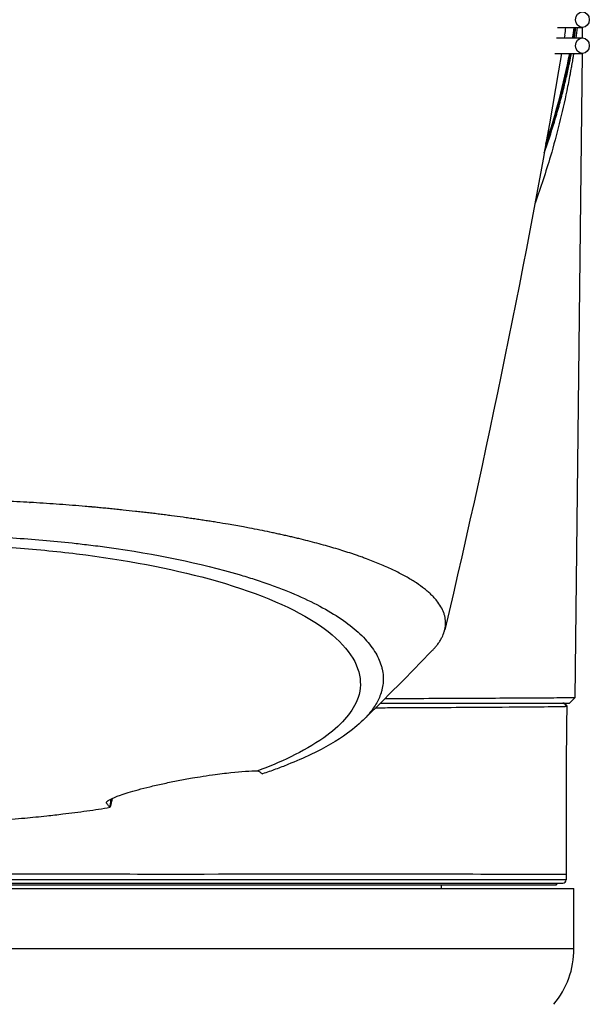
# Model space of a CAD drawing. Header units: millimetres. Extents: x 0 to 3390, y 0 to 1680.
# Tile 131 of 194: x 1546 to 1579, y 784 to 841. Entities that reach past the tile are written whole.
import ezdxf

# ---------------------------------------------------------------- set-up
doc = ezdxf.new("R2010")
doc.units = ezdxf.units.MM
doc.header["$LTSCALE"] = 0.2

# ---------------------------------------------------------------- blocks, each defined once
blk = doc.blocks.new('A$C0fba9c1c')
for p, q in [((38.048, 425.3), (39.49, 425.3)), ((39.481, 425.3), (39.474, 424.7)), ((37.987, 424.7), (39.49, 424.7)), ((37.891, 423.8), (39.49, 423.8)), ((39.464, 423.8), (39.048, 386.6)), ((14.059, 397.322), (14.059, 397.321)), ((14.799, 397.234), (14.8, 397.234)), ((18.939, 396.635), (18.939, 396.635)), ((27.828, 386.3), (38.745, 386.3)), ((37.257, 386.07), (37.257, 386.07)), ((38.55, 386.092), (38.55, 386.093)), ((38.55, 386.093), (38.55, 386.092)), ((12.235, 380.459), (12.268, 380.763)), ((12.213, 380.278), (12.215, 380.278)), ((12.215, 380.278), (12.215, 380.278)), ((37.996, 376.423), (37.996, 376.428)), ((37.997, 376.428), (37.997, 376.423)), ((38.55, 376.4), (38.55, 376.1)), ((-38.35, 375.9), (38.35, 375.9)), ((-37.997, 375.8), (37.997, 375.8)), ((38.55, 376.1), (0.5, 376.1)), ((31.352, 375.6), (31.352, 375.8)), ((37.996, 375.8), (37.996, 375.9)), ((37.997, 375.9), (37.997, 375.8)), ((-39, 375.6), (39, 375.6)), ((39, 372.12), (39, 375.6)), ((-39, 372.12), (39, 372.12))]:
    blk.add_line(p, q)
for centre, radius, start, end in [((0, 431.3), 39.476, 350.3756, 351.2577), ((0, 431.3), 39.537, 350.3904, 351.2712), ((0, 431.3), 39.537, 340.6859, 349.0649), ((0, 431.3), 39.476, 341.2494, 349.048), ((38.35, 376.1), 0.2, 270, 0), ((34, 372.12), 5, 320, 0)]:
    blk.add_arc(centre, radius, start, end)
for centre in [(39.49, 425.75), (39.49, 424.25)]:
    blk.add_ellipse(centre, major_axis=(0, -0.45), ratio=0.87734)
for centre, major_axis, ratio, start_param, end_param in [((0, 430.993), (0, -35.162), 0.999962, 0.320529, 0.320633), ((38.35, 386.1), (0, 0.2), 0.999987, 4.712389, 6.283135), ((3.21, 381.438), (9.023, -0.997), 0.709331, 6.257848, 6.285881), ((15.935, 379.5), (0, -3.1), 0.898794, 0.133956, 0.136093)]:
    blk.add_ellipse(centre, major_axis=major_axis, ratio=ratio, start_param=start_param, end_param=end_param)
for points in [[(38.465, 424.851), (38.49, 425.001), (38.514, 425.15), (38.537, 425.3)], [(39.016, 424.7), (39.048, 424.885), (39.081, 425.091), (39.114, 425.3)], [(39.182, 425.3), (39.155, 425.082), (39.129, 424.882), (39.105, 424.7)], [(38.465, 424.851), (38.456, 424.801), (38.448, 424.75), (38.439, 424.7)], [(38.287, 423.8), (36.461, 413.033), (34.199, 401.764), (31.541, 390.533)], [(7.555, 397.881), (7.568, 397.88), (7.58, 397.879), (7.593, 397.878)], [(12.722, 397.466), (12.723, 397.466), (12.724, 397.467), (12.725, 397.467)], [(30.84, 389.354), (29.504, 387.959), (28.14, 386.6), (26.798, 385.287)], [(39.048, 386.6), (39.048, 386.6), (39.048, 386.6), (39.048, 386.6)], [(38.585, 386.096), (38.586, 386.096), (38.587, 386.096), (38.587, 386.095)], [(12.338, 380.796), (12.299, 380.629), (12.26, 380.465), (12.221, 380.304)], [(12.319, 380.788), (12.292, 380.676), (12.264, 380.567), (12.235, 380.46)], [(16.301, 376.429), (16.305, 376.429), (16.308, 376.428), (16.312, 376.428)], [(17.046, 376.428), (17.05, 376.428), (17.054, 376.429), (17.058, 376.43)], [(34.595, 376.427), (34.595, 376.427), (34.595, 376.427), (34.596, 376.427)], [(34.919, 376.426), (34.919, 376.426), (34.919, 376.426), (34.92, 376.426)]]:
    blk.add_open_spline(points, degree=3)
for points, knots in [([(38.976, 423.8), (38.97, 423.76), (38.964, 423.722), (38.959, 423.687), (38.95, 423.635), (38.938, 423.559), (38.936, 423.545), (38.931, 423.516), (38.916, 423.422), (38.889, 423.264), (38.88, 423.207), (38.869, 423.142), (38.856, 423.07), (38.851, 423.04), (38.846, 423.01), (38.84, 422.978), (38.83, 422.922), (38.82, 422.863), (38.808, 422.799), (38.797, 422.735), (38.779, 422.636), (38.771, 422.596), (38.712, 422.278), (38.653, 421.973), (38.587, 421.652), (38.323, 420.369), (38.009, 419.11), (37.645, 417.878), (37.374, 416.958), (37.075, 416.054), (36.751, 415.167)], [0.0871803, 0.0871803, 0.0871803, 0.0871803, 0.0898437, 0.0898437, 0.0898437, 0.09375, 0.09375, 0.09375, 0.1015625, 0.1015625, 0.1015625, 0.1043487, 0.1043487, 0.1043487, 0.1054687, 0.1054687, 0.1054687, 0.1074219, 0.1074219, 0.1074219, 0.109375, 0.109375, 0.109375, 0.125, 0.125, 0.125, 0.1875, 0.1875, 0.1875, 0.2341854, 0.2341854, 0.2341854, 0.2341854]), ([(37.282, 418.061), (37.307, 418.131), (37.332, 418.202), (37.357, 418.272), (37.562, 418.86), (37.756, 419.459), (37.938, 420.069), (38.028, 420.374), (38.116, 420.681), (38.2, 420.992), (38.242, 421.147), (38.283, 421.303), (38.323, 421.46), (38.358, 421.594), (38.382, 421.686), (38.427, 421.871), (38.435, 421.901), (38.443, 421.934), (38.451, 421.969), (38.528, 422.283), (38.59, 422.556), (38.641, 422.787), (38.673, 422.932), (38.701, 423.06), (38.725, 423.172), (38.73, 423.198), (38.735, 423.223), (38.74, 423.247), (38.764, 423.359), (38.783, 423.453), (38.798, 423.528), (38.814, 423.61), (38.819, 423.634), (38.834, 423.707), (38.835, 423.716), (38.837, 423.725), (38.839, 423.734), (38.843, 423.755), (38.847, 423.777), (38.852, 423.8)], [0.8087376, 0.8087376, 0.8087376, 0.8087376, 0.8125, 0.8125, 0.8125, 0.84375, 0.84375, 0.84375, 0.859375, 0.859375, 0.859375, 0.8671875, 0.8671875, 0.8671875, 0.87391164, 0.87391164, 0.87391164, 0.875, 0.875, 0.875, 0.88462108, 0.88462108, 0.88462108, 0.890625, 0.890625, 0.890625, 0.89199721, 0.89199721, 0.89199721, 0.8984375, 0.8984375, 0.8984375, 0.90546036, 0.90546036, 0.90546036, 0.90625, 0.90625, 0.90625, 0.90797791, 0.90797791, 0.90797791, 0.90797791]), ([(30.84, 389.355), (30.855, 389.371), (30.87, 389.387), (30.885, 389.402), (30.896, 389.415), (30.908, 389.428), (30.919, 389.44), (30.96, 389.486), (30.999, 389.531), (31.036, 389.575), (31.084, 389.634), (31.128, 389.691), (31.169, 389.749), (31.211, 389.807), (31.249, 389.865), (31.284, 389.923), (31.32, 389.982), (31.352, 390.04), (31.381, 390.098), (31.435, 390.207), (31.479, 390.316), (31.511, 390.424), (31.514, 390.432), (31.516, 390.441), (31.519, 390.449), (31.536, 390.508), (31.55, 390.567), (31.56, 390.625), (31.565, 390.655), (31.57, 390.684), (31.574, 390.713), (31.577, 390.743), (31.58, 390.772), (31.582, 390.802), (31.585, 390.831), (31.586, 390.86), (31.586, 390.89), (31.587, 390.919), (31.587, 390.949), (31.586, 390.978), (31.584, 391.037), (31.578, 391.096), (31.57, 391.154), (31.561, 391.213), (31.549, 391.272), (31.535, 391.33), (31.52, 391.389), (31.501, 391.448), (31.48, 391.506), (31.437, 391.625), (31.382, 391.742), (31.315, 391.857), (31.247, 391.975), (31.166, 392.091), (31.074, 392.205), (31.027, 392.264), (30.978, 392.321), (30.925, 392.379), (30.872, 392.437), (30.817, 392.494), (30.758, 392.551), (30.699, 392.609), (30.637, 392.666), (30.572, 392.722), (30.506, 392.78), (30.438, 392.836), (30.367, 392.893), (30.224, 393.006), (30.072, 393.116), (29.902, 393.23), (29.819, 393.284), (29.732, 393.34), (29.641, 393.396), (29.552, 393.45), (29.459, 393.505), (29.362, 393.561), (29.267, 393.615), (29.168, 393.669), (29.065, 393.724), (28.964, 393.778), (28.859, 393.832), (28.749, 393.886), (28.642, 393.939), (28.531, 393.992), (28.416, 394.046), (28.303, 394.098), (28.187, 394.151), (28.065, 394.204), (27.947, 394.256), (27.824, 394.307), (27.697, 394.36), (27.573, 394.411), (27.444, 394.462), (27.312, 394.514), (27.182, 394.564), (27.048, 394.615), (26.91, 394.665), (26.824, 394.697), (26.736, 394.728), (26.647, 394.76), (26.595, 394.778), (26.543, 394.797), (26.491, 394.815), (26.42, 394.839), (26.348, 394.864), (26.275, 394.889), (26.203, 394.913), (26.13, 394.937), (26.055, 394.962), (25.908, 395.01), (25.758, 395.058), (25.603, 395.106), (25.301, 395.201), (24.984, 395.295), (24.652, 395.388), (24.329, 395.479), (23.992, 395.569), (23.64, 395.658), (23.467, 395.702), (23.291, 395.746), (23.111, 395.789), (23.022, 395.811), (22.932, 395.832), (22.842, 395.854), (22.796, 395.864), (22.751, 395.875), (22.705, 395.886), (22.66, 395.896), (22.614, 395.907), (22.568, 395.917), (22.477, 395.938), (22.385, 395.959), (22.291, 395.98), (22.199, 396.001), (22.105, 396.022), (22.011, 396.042), (21.917, 396.063), (21.823, 396.083), (21.728, 396.104), (21.68, 396.114), (21.633, 396.124), (21.585, 396.134), (21.537, 396.144), (21.489, 396.154), (21.441, 396.164), (21.249, 396.204), (21.054, 396.244), (20.857, 396.283), (20.661, 396.322), (20.462, 396.36), (20.26, 396.398), (20.146, 396.42), (20.031, 396.441), (19.916, 396.462), (19.622, 396.516), (19.326, 396.569), (19.03, 396.619), (18.819, 396.655), (18.609, 396.691), (18.397, 396.725), (18.29, 396.742), (18.183, 396.76), (18.076, 396.777), (17.968, 396.794), (17.861, 396.811), (17.753, 396.827), (17.644, 396.844), (17.535, 396.861), (17.426, 396.877), (17.317, 396.893), (17.207, 396.91), (17.097, 396.926), (16.987, 396.942), (16.877, 396.958), (16.766, 396.974), (16.655, 396.99), (16.544, 397.006), (16.432, 397.021), (16.207, 397.052), (15.982, 397.083), (15.757, 397.113), (15.643, 397.128), (15.529, 397.143), (15.415, 397.157), (15.301, 397.172), (15.186, 397.186), (15.071, 397.201), (14.956, 397.215), (14.841, 397.229), (14.725, 397.243), (14.609, 397.257), (14.493, 397.271), (14.377, 397.285), (14.26, 397.299), (14.143, 397.312), (14.027, 397.326), (13.909, 397.339), (13.791, 397.353), (13.674, 397.366), (13.436, 397.392), (13.199, 397.418), (12.962, 397.442), (12.843, 397.455), (12.723, 397.467), (12.604, 397.479), (12.483, 397.491), (12.363, 397.503), (12.243, 397.515), (12.122, 397.527), (12.001, 397.539), (11.88, 397.55), (11.759, 397.562), (11.637, 397.573), (11.516, 397.584), (11.416, 397.593), (11.316, 397.602), (11.217, 397.611), (11.194, 397.613), (11.172, 397.615), (11.15, 397.617), (11.027, 397.628), (10.904, 397.638), (10.781, 397.649), (10.534, 397.67), (10.287, 397.69), (10.041, 397.71), (9.791, 397.729), (9.542, 397.748), (9.294, 397.766), (9.042, 397.785), (8.791, 397.802), (8.541, 397.819), (8.287, 397.836), (8.034, 397.852), (7.782, 397.868), (7.527, 397.883), (7.272, 397.898), (7.019, 397.912), (6.761, 397.926), (6.505, 397.94), (6.251, 397.952), (5.991, 397.965), (5.733, 397.977), (5.478, 397.988), (5.217, 397.999), (4.958, 398.01), (4.701, 398.02), (4.439, 398.029), (4.179, 398.038), (3.922, 398.047), (3.791, 398.051), (3.66, 398.055), (3.53, 398.058), (3.399, 398.062), (3.268, 398.066), (3.138, 398.069), (3.115, 398.07), (3.091, 398.07), (3.068, 398.07)], [0.2447927, 0.2447927, 0.2447927, 0.2447927, 0.2477034, 0.2477034, 0.2477034, 0.25, 0.25, 0.25, 0.2582886, 0.2582886, 0.2582886, 0.2691214, 0.2691214, 0.2691214, 0.2801705, 0.2801705, 0.2801705, 0.2913913, 0.2913913, 0.2913913, 0.3125, 0.3125, 0.3125, 0.3141312, 0.3141312, 0.3141312, 0.3256078, 0.3256078, 0.3256078, 0.3313866, 0.3313866, 0.3313866, 0.3371928, 0.3371928, 0.3371928, 0.3430268, 0.3430268, 0.3430268, 0.3488891, 0.3488891, 0.3488891, 0.3607001, 0.3607001, 0.3607001, 0.3726291, 0.3726291, 0.3726291, 0.3846813, 0.3846813, 0.3846813, 0.4091784, 0.4091784, 0.4091784, 0.4342205, 0.4342205, 0.4342205, 0.4469543, 0.4469543, 0.4469543, 0.4598348, 0.4598348, 0.4598348, 0.4728654, 0.4728654, 0.4728654, 0.4860502, 0.4860502, 0.4860502, 0.5126453, 0.5126453, 0.5126453, 0.5255293, 0.5255293, 0.5255293, 0.538075, 0.538075, 0.538075, 0.550309, 0.550309, 0.550309, 0.5622545, 0.5622545, 0.5622545, 0.5739321, 0.5739321, 0.5739321, 0.58536, 0.58536, 0.58536, 0.5965545, 0.5965545, 0.5965545, 0.6075301, 0.6075301, 0.6075301, 0.6183, 0.6183, 0.6183, 0.625, 0.625, 0.625, 0.6288766, 0.6288766, 0.6288766, 0.6340986, 0.6340986, 0.6340986, 0.6392789, 0.6392789, 0.6392789, 0.6495199, 0.6495199, 0.6495199, 0.6695575, 0.6695575, 0.6695575, 0.6890594, 0.6890594, 0.6890594, 0.6986281, 0.6986281, 0.6986281, 0.7033699, 0.7033699, 0.7033699, 0.7057305, 0.7057305, 0.7057305, 0.7080842, 0.7080842, 0.7080842, 0.7127719, 0.7127719, 0.7127719, 0.7174336, 0.7174336, 0.7174336, 0.72207, 0.72207, 0.72207, 0.7243789, 0.7243789, 0.7243789, 0.7266817, 0.7266817, 0.7266817, 0.7358337, 0.7358337, 0.7358337, 0.7448943, 0.7448943, 0.7448943, 0.75, 0.75, 0.75, 0.7629506, 0.7629506, 0.7629506, 0.7721234, 0.7721234, 0.7721234, 0.7767514, 0.7767514, 0.7767514, 0.7814076, 0.7814076, 0.7814076, 0.7860925, 0.7860925, 0.7860925, 0.7908067, 0.7908067, 0.7908067, 0.7955507, 0.7955507, 0.7955507, 0.8003249, 0.8003249, 0.8003249, 0.8099662, 0.8099662, 0.8099662, 0.8148344, 0.8148344, 0.8148344, 0.8197352, 0.8197352, 0.8197352, 0.824669, 0.824669, 0.824669, 0.8296365, 0.8296365, 0.8296365, 0.8346384, 0.8346384, 0.8346384, 0.8396753, 0.8396753, 0.8396753, 0.8498568, 0.8498568, 0.8498568, 0.8550029, 0.8550029, 0.8550029, 0.8601868, 0.8601868, 0.8601868, 0.8654093, 0.8654093, 0.8654093, 0.8706713, 0.8706713, 0.8706713, 0.875, 0.875, 0.875, 0.8759735, 0.8759735, 0.8759735, 0.8813174, 0.8813174, 0.8813174, 0.8921352, 0.8921352, 0.8921352, 0.9031331, 0.9031331, 0.9031331, 0.9143197, 0.9143197, 0.9143197, 0.9257045, 0.9257045, 0.9257045, 0.9372979, 0.9372979, 0.9372979, 0.9491111, 0.9491111, 0.9491111, 0.9611564, 0.9611564, 0.9611564, 0.9734471, 0.9734471, 0.9734471, 0.9859982, 0.9859982, 0.9859982, 0.9923764, 0.9923764, 0.9923764, 0.9988259, 0.9988259, 0.9988259, 1, 1, 1, 1]), ([(3.067, 396.003), (3.661, 395.981), (4.25, 395.96), (5.425, 395.907), (6.011, 395.875), (7.755, 395.761), (8.899, 395.663), (10.333, 395.508), (10.649, 395.471), (11.323, 395.389), (11.679, 395.343), (14.855, 394.908), (17.439, 394.373), (19.963, 393.629), (20.25, 393.54), (20.831, 393.352), (21.137, 393.248), (21.571, 393.093), (21.709, 393.043), (22.123, 392.887), (22.393, 392.781), (23.726, 392.227), (24.649, 391.75), (25.789, 391.002), (26.128, 390.747), (26.574, 390.359), (26.713, 390.228), (27.101, 389.828), (27.318, 389.557), (27.659, 389.013), (27.784, 388.741), (27.887, 388.4), (27.906, 388.33), (27.952, 388.123), (27.972, 387.983), (27.99, 387.707), (27.987, 387.57), (27.962, 387.309), (27.94, 387.183), (27.895, 386.999), (27.878, 386.94), (27.822, 386.768), (27.777, 386.653), (27.63, 386.338), (27.513, 386.139), (27.243, 385.769), (27.099, 385.597), (26.653, 385.131), (26.314, 384.84), (25.331, 384.128), (24.621, 383.715), (23.389, 383.125), (22.95, 382.934), (22.253, 382.655), (22.015, 382.564), (21.524, 382.385), (21.272, 382.296), (21.014, 382.21)], [0.000673, 0.000673, 0.000673, 0.000673, 0.17971, 0.17971, 0.359414, 0.359414, 0.719115, 0.719115, 0.821903, 0.821903, 0.939217, 0.939217, 1.878781, 1.878781, 2.003585, 2.003585, 2.132306, 2.132306, 2.194382, 2.194382, 2.320835, 2.320835, 2.839695, 2.839695, 3.097862, 3.097862, 3.226611, 3.226611, 3.487514, 3.487514, 3.742939, 3.742939, 3.808139, 3.808139, 3.938003, 3.938003, 4.064823, 4.064823, 4.184569, 4.184569, 4.240791, 4.240791, 4.350575, 4.350575, 4.547218, 4.547218, 4.711517, 4.711517, 4.997302, 4.997302, 5.425596, 5.425596, 5.639642, 5.639642, 5.746661, 5.746661, 5.853484, 5.853484, 5.853484, 5.853484]), ([(0.009, 395.498), (1.021, 395.498), (2.038, 395.483), (4.205, 395.416), (5.393, 395.357), (7.824, 395.184), (9.07, 395.065), (13.088, 394.575), (15.68, 394.082), (20.477, 392.763), (22.55, 391.916), (25.534, 390.011), (26.409, 388.963), (26.714, 387.405), (26.665, 386.913), (26.161, 385.694), (25.52, 384.979), (23.374, 383.461), (21.942, 382.838), (20.746, 382.388)], [0, 0, 0, 0, 0.303446, 0.303446, 0.671478, 0.671478, 1.071867, 1.071867, 2.000494, 2.000494, 3.044687, 3.044687, 4.094781, 4.094781, 4.588026, 4.588026, 5.331255, 5.331255, 6.239245, 6.239245, 6.239245, 6.239245]), ([(39.048, 386.6), (39.044, 386.6), (38.997, 386.599), (38.789, 386.597), (38.597, 386.596), (38.138, 386.592), (37.909, 386.59), (37.203, 386.585), (36.663, 386.582), (35.627, 386.576), (35.192, 386.573), (34.057, 386.567), (33.32, 386.563), (31.835, 386.557), (31.105, 386.554), (29.616, 386.548), (28.863, 386.546), (28.074, 386.543)], [0.031642, 0.031642, 0.031642, 0.031642, 0.348943, 0.348943, 0.767417, 0.767417, 1.066165, 1.066165, 1.560188, 1.560188, 1.865568, 1.865568, 2.298337, 2.298337, 2.664972, 2.664972, 3.003063, 3.003063, 3.003063, 3.003063]), ([(38.745, 386.3), (38.792, 386.347), (38.844, 386.398), (38.982, 386.535), (39.014, 386.567), (39.048, 386.6)], [0, 0, 0, 0, 0.02500117, 0.02500117, 0.06575838, 0.06575838, 0.06575838, 0.06575838]), ([(38.587, 386.095), (38.587, 386.095), (38.587, 386.095), (38.587, 386.095), (38.585, 386.093), (38.51, 386.089), (38.374, 386.086), (38.37, 386.086), (38.365, 386.086), (38.361, 386.086), (38.079, 386.079), (37.522, 386.072), (36.712, 386.064), (36.695, 386.064), (36.678, 386.064), (36.661, 386.064), (35.845, 386.056), (34.788, 386.049), (33.498, 386.041), (32.181, 386.033), (30.599, 386.023), (28.82, 386.015), (28.761, 386.015), (28.702, 386.015), (28.644, 386.014), (28.282, 386.013), (27.912, 386.011), (27.534, 386.01)], [0.0610408, 0.0610408, 0.0610408, 0.0610408, 0.063604, 0.063604, 0.063604, 0.125, 0.125, 0.125, 0.1269497, 0.1269497, 0.1269497, 0.25, 0.25, 0.25, 0.2525669, 0.2525669, 0.2525669, 0.375, 0.375, 0.375, 0.5, 0.5, 0.5, 0.5041101, 0.5041101, 0.5041101, 0.5293114, 0.5293114, 0.5293114, 0.5293114]), ([(38.35, 386.3), (38.354, 386.3), (38.357, 386.3), (38.367, 386.3), (38.372, 386.3), (38.379, 386.3), (38.38, 386.3), (38.382, 386.3), (38.382, 386.3), (38.382, 386.3), (38.382, 386.3), (38.382, 386.3), (38.382, 386.3), (38.383, 386.3), (38.383, 386.3), (38.383, 386.3), (38.383, 386.3), (38.383, 386.3), (38.383, 386.3), (38.383, 386.3), (38.383, 386.3), (38.383, 386.3), (38.383, 386.3), (38.383, 386.3), (38.383, 386.3), (38.383, 386.3), (38.383, 386.3), (38.383, 386.3), (38.383, 386.3), (38.383, 386.3), (38.383, 386.3), (38.383, 386.3), (38.383, 386.3), (38.383, 386.3), (38.383, 386.3), (38.383, 386.3), (38.383, 386.3), (38.383, 386.3), (38.383, 386.3), (38.383, 386.3), (38.383, 386.3), (38.383, 386.3), (38.383, 386.3), (38.383, 386.3), (38.383, 386.3), (38.383, 386.3), (38.383, 386.3), (38.383, 386.3), (38.383, 386.3), (38.383, 386.3), (38.383, 386.3), (38.383, 386.3), (38.383, 386.3), (38.383, 386.3), (38.383, 386.3), (38.383, 386.3), (38.383, 386.3), (38.383, 386.3), (38.383, 386.3), (38.383, 386.3), (38.584, 386.191), (38.583, 386.097)], [0, 0, 0, 0, 0.0808532, 0.0808532, 0.2021476, 0.2021476, 0.2627619, 0.2627619, 0.2703281, 0.2703281, 0.2769468, 0.2769468, 0.2827368, 0.2827368, 0.2878016, 0.2878016, 0.2900169, 0.2900169, 0.2920934, 0.2920934, 0.2940399, 0.2940399, 0.2958645, 0.2958645, 0.2992852, 0.2992852, 0.3022774, 0.3022774, 0.3035861, 0.3035861, 0.3060396, 0.3060396, 0.3081858, 0.3081858, 0.3100631, 0.3100631, 0.3117053, 0.3117053, 0.3145782, 0.3145782, 0.3167313, 0.3167313, 0.3183449, 0.3183449, 0.3207636, 0.3207636, 0.3219702, 0.3219702, 0.3225722, 0.3225722, 0.3228724, 0.3228724, 0.3230222, 0.3230222, 0.323097, 0.323097, 0.3231343, 0.3231343, 0.3231529, 0.3231529, 0.3516807, 0.3516807, 0.3516807, 0.3516807]), ([(38.383, 386.3), (38.383, 386.3), (38.384, 386.3), (38.384, 386.3), (38.384, 386.3), (38.384, 386.3), (38.385, 386.3), (38.388, 386.3), (38.391, 386.3), (38.403, 386.299), (38.413, 386.298), (38.426, 386.295), (38.43, 386.295), (38.453, 386.288), (38.473, 386.28), (38.509, 386.257), (38.525, 386.242), (38.552, 386.209), (38.563, 386.19), (38.578, 386.149), (38.582, 386.128), (38.583, 386.103), (38.583, 386.1), (38.583, 386.097)], [0, 0, 0, 0, 0.00001228, 0.00001228, 0.00004074, 0.00004074, 0.00019252, 0.00019252, 0.00100217, 0.00100217, 0.00402918, 0.00402918, 0.00503568, 0.00503568, 0.01140539, 0.01140539, 0.01782645, 0.01782645, 0.02424103, 0.02424103, 0.0307149, 0.0307149, 0.0317136, 0.0317136, 0.0317136, 0.0317136]), ([(38.587, 386.095), (38.575, 385.551), (38.567, 385.022), (38.559, 384.018), (38.556, 383.553), (38.552, 382.362), (38.552, 381.598), (38.55, 380.083), (38.55, 379.319), (38.55, 377.838), (38.55, 377.119), (38.55, 376.4)], [0, 0, 0, 0, 0.237553, 0.237553, 0.413634, 0.413634, 0.645747, 0.645747, 0.875471, 0.875471, 1.091445, 1.091445, 1.091445, 1.091445]), ([(16.857, 381.954), (17.168, 382.008), (17.612, 382.081), (18.514, 382.207), (18.868, 382.251), (19.778, 382.348), (20.323, 382.386), (20.746, 382.388)], [0, 0, 0, 0, 0.0966404, 0.0966404, 0.1675367, 0.1675367, 0.2979925, 0.2979925, 0.2979925, 0.2979925]), ([(20.746, 382.388), (20.794, 382.359), (20.841, 382.33), (20.93, 382.27), (20.973, 382.24), (21.014, 382.21)], [-0.05253118, -0.05253118, -0.05253118, -0.05253118, -0.02638293, -0.02638293, -0.00008234, -0.00008234, -0.00008234, -0.00008234]), ([(12.215, 380.278), (12.19, 380.298), (12.164, 380.323), (12.138, 380.351), (12.125, 380.364), (12.112, 380.379), (12.1, 380.395), (12.087, 380.41), (12.076, 380.424), (12.061, 380.444), (12.048, 380.462), (12.035, 380.481), (12.024, 380.501), (12.017, 380.511), (12.01, 380.522), (12.006, 380.532), (12.002, 380.543), (12.002, 380.555), (12.005, 380.567), (12.006, 380.57), (12.007, 380.574), (12.009, 380.578), (12.019, 380.602), (12.043, 380.627), (12.077, 380.653), (12.112, 380.679), (12.146, 380.699), (12.216, 380.736), (12.354, 380.81), (12.549, 380.89), (12.808, 380.981), (13.07, 381.072), (13.397, 381.175), (13.831, 381.294), (14.045, 381.352), (14.268, 381.41), (14.5, 381.466), (14.741, 381.525), (14.991, 381.583), (15.251, 381.64), (15.507, 381.696), (15.773, 381.751), (16.05, 381.805), (16.31, 381.855), (16.579, 381.905), (16.857, 381.954)], [0, 0, 0, 0, 0.125, 0.125, 0.125, 0.1875, 0.1875, 0.1875, 0.25, 0.25, 0.25, 0.305992, 0.305992, 0.305992, 0.335325, 0.335325, 0.335325, 0.365722, 0.365722, 0.365722, 0.375, 0.375, 0.375, 0.4375, 0.4375, 0.4375, 0.5, 0.5, 0.5, 0.624388, 0.624388, 0.624388, 0.75, 0.75, 0.75, 0.81218, 0.81218, 0.81218, 0.876839, 0.876839, 0.876839, 0.940455, 0.940455, 0.940455, 1, 1, 1, 1]), ([(0.005, 379.32), (0.115, 379.32), (0.335, 379.321), (0.555, 379.322), (1.969, 379.335), (3.272, 379.38), (5.227, 379.494), (5.89, 379.541), (6.795, 379.616), (7.042, 379.637), (7.709, 379.699), (8.133, 379.741), (8.866, 379.821), (9.181, 379.857), (9.949, 379.949), (10.416, 380.01), (11.327, 380.138), (11.773, 380.205), (12.213, 380.278)], [-0.065628, -0.065628, -0.065628, -0.065628, -0.032814, 0, 0, 0.391324, 0.391324, 0.594346, 0.594346, 0.67089, 0.67089, 0.806826, 0.806826, 0.907877, 0.907877, 1.055645, 1.055645, 1.201456, 1.201456, 1.201456, 1.201456]), ([(0.5, 376.406), (5.499, 376.469), (10.492, 376.426), (15.096, 376.428), (19.7, 376.43), (23.918, 376.428), (27.434, 376.432), (30.95, 376.436), (33.764, 376.428), (35.664, 376.424), (37.564, 376.419), (38.55, 376.435), (38.55, 376.4)], [0, 0, 0, 0, 0.25, 0.25, 0.25, 0.5, 0.5, 0.5, 0.75, 0.75, 0.75, 1, 1, 1, 1])]:
    blk.add_open_spline(points, degree=3, knots=knots)

msp = doc.modelspace()

# ---------------------------------------------------------------- block references
msp.add_blockref('A$C0fba9c1c', (1538.936, 415.338))

doc.saveas('drawing.dxf')
